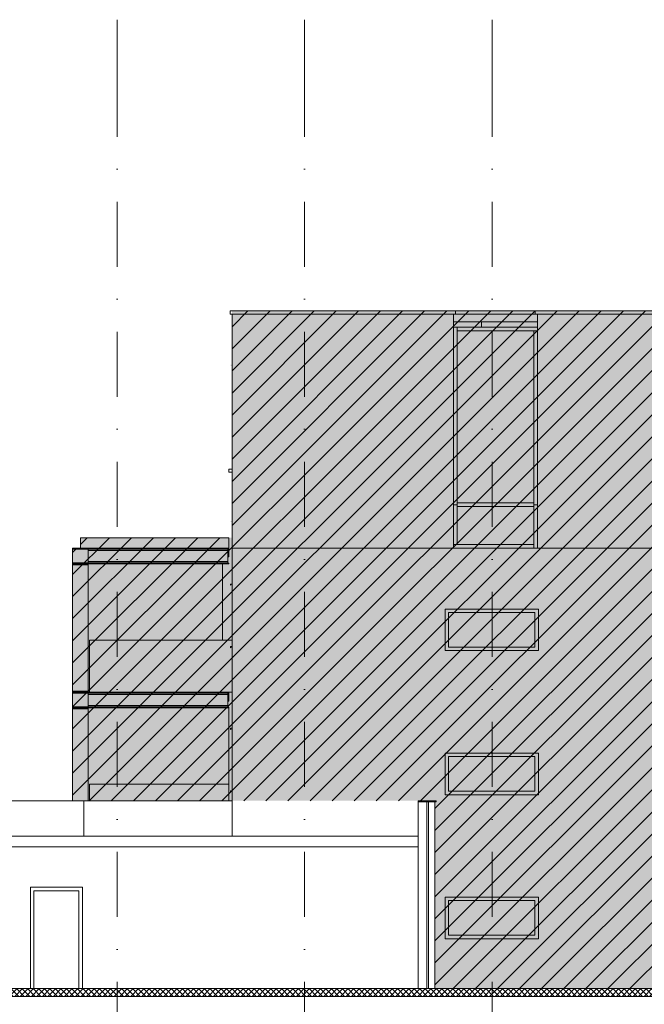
# Model space of a CAD drawing. Header units: millimetres. Extents: x -194 to 1012562, y 0 to 44349.
# Tile 59 of 97: x 176574 to 188574, y 17300 to 36230. Entities that reach past the tile are written whole.
import ezdxf
from ezdxf.enums import TextEntityAlignment as Align

# ---------------------------------------------------------------- set-up
doc = ezdxf.new("R2010")
doc.units = ezdxf.units.MM
doc.header["$MEASUREMENT"] = 0
doc.linetypes.add('streep-punt', pattern=[2500, 1250, -625, 0, -625])
for name, color, linetype in [('21_0 NC Buitenwanden', 7, 'Continuous'), ('21_0 NC Buitenwanden Laagscheidingslijnen', 7, 'Continuous'), ('21_0 NC Buitenwanden Ramen', 7, 'Continuous'), ('22 NC Binnenwanden Deuren', 7, 'Continuous'), ('23 Vloeren', 7, 'Continuous'), ('23 Vloeren Laagscheidingslijnen', 7, 'Continuous'), ('47 Dakafwerking', 7, 'Continuous'), ('47 Dakafwerking Laagscheidingslijnen', 7, 'Continuous'), ('New_0 2D arcering', 7, 'Continuous'), ('New_21_0 NC Buitenwanden', 7, 'Continuous'), ('New_21_0 NC Buitenwanden Laagscheidingslijnen', 7, 'Continuous'), ('New_27 Daken', 7, 'Continuous'), ('New_27 Daken Doorsnede-arcering', 7, 'Continuous'), ('New_27 Daken Laagscheidingslijnen', 7, 'Continuous'), ('New_IFC Appartementen', 7, 'Continuous'), ('Stramien', 7, 'Continuous')]:
    doc.layers.add(name, color=color, linetype=linetype)
doc.styles.add('GENERATED_STYLE_1', font='arial.ttf')

# ---------------------------------------------------------------- blocks, each defined once
blk = doc.blocks.new('Section Element_709_1', base_point=(160449, 6300))
at = {"layer": '21_0 NC Buitenwanden', "color": 2, "linetype": 'Continuous', "lineweight": 0}
blk.add_line((177807, 21190), (177807, 20530), dxfattribs=at)
blk = doc.blocks.new('Section Element_711_1', base_point=(160449, 6300))
at = {"layer": '21_0 NC Buitenwanden', "color": 2, "linetype": 'Continuous', "lineweight": 0}
for p, q in [((180655, 23300), (180655, 20530)), ((190685, 20530), (190685, 23300))]:
    blk.add_line(p, q, dxfattribs=at)
blk = doc.blocks.new('Section Element_712_1', base_point=(160449, 6300))
at = {"layer": '21_0 NC Buitenwanden Ramen', "color": 1, "linetype": 'Continuous', "lineweight": 0}
for p, q in [((184749, 22063), (184749, 22130)), ((184749, 22130), (186539, 22130)), ((184749, 21397), (184749, 22063)), ((184816, 22063), (184816, 21397)), ((186472, 22063), (184816, 22063)), ((186472, 21397), (186472, 22063)), ((186539, 22130), (186539, 22063)), ((186539, 22063), (186539, 21397)), ((184749, 21330), (184749, 21397)), ((184816, 21397), (186472, 21397)), ((186539, 21397), (186539, 21330)), ((186539, 21330), (184749, 21330))]:
    blk.add_line(p, q, dxfattribs=at)
blk = doc.blocks.new('Section Element_713_1', base_point=(160449, 6300))
at = {"layer": '21_0 NC Buitenwanden', "color": 2, "linetype": 'Continuous', "lineweight": 0}
for p, q in [((180655, 26070), (180655, 23300)), ((190685, 23300), (190685, 26070))]:
    blk.add_line(p, q, dxfattribs=at)
blk = doc.blocks.new('Section Element_714_1', base_point=(160449, 6300))
at = {"layer": '21_0 NC Buitenwanden Ramen', "color": 1, "linetype": 'Continuous', "lineweight": 0}
for p, q in [((184749, 24833), (184749, 24900)), ((184749, 24900), (186539, 24900)), ((184749, 24167), (184749, 24833)), ((184816, 24833), (184816, 24167)), ((186472, 24833), (184816, 24833)), ((186472, 24167), (186472, 24833)), ((186539, 24900), (186539, 24833)), ((186539, 24833), (186539, 24167)), ((184749, 24100), (184749, 24167)), ((186539, 24100), (184749, 24100)), ((184816, 24167), (186472, 24167)), ((186539, 24167), (186539, 24100))]:
    blk.add_line(p, q, dxfattribs=at)
blk = doc.blocks.new('Section Element_747_1', base_point=(160449, 6300))
at = {"layer": '23 Vloeren Laagscheidingslijnen', "color": 2, "linetype": 'Continuous', "lineweight": 0, "flags": 128}
blk.add_lwpolyline([(218049, 17450), (159679, 17450), (159564, 17450)], dxfattribs=at)
blk = doc.blocks.new('Section Element_751_1', base_point=(160449, 6300))
at = {"layer": '21_0 NC Buitenwanden Ramen', "color": 1, "linetype": 'Continuous', "lineweight": 0}
for p, q in [((184749, 19293), (184749, 19360)), ((184749, 19360), (186539, 19360)), ((186539, 19360), (186539, 19293)), ((184749, 18627), (184749, 19293)), ((184816, 19293), (184816, 18627)), ((186472, 19293), (184816, 19293)), ((186472, 18627), (186472, 19293)), ((186539, 19293), (186539, 18627)), ((184749, 18560), (184749, 18627)), ((184816, 18627), (186472, 18627)), ((186539, 18627), (186539, 18560))]:
    blk.add_line(p, q, dxfattribs=at)
blk = doc.blocks.new('Section Element_757_1', base_point=(160449, 6300))
at = {"layer": '21_0 NC Buitenwanden Ramen', "color": 1, "linetype": 'Continuous', "lineweight": 0}
for p, q in [((180655, 22610), (180625, 22606)), ((180625, 22606), (180625, 22586)), ((180625, 22586), (180635, 22596))]:
    blk.add_line(p, q, dxfattribs=at)
blk = doc.blocks.new('Section Element_758_1', base_point=(160449, 6300))
at = {"layer": '21_0 NC Buitenwanden Ramen', "color": 1, "linetype": 'Continuous', "lineweight": 0}
for p, q in [((180655, 21410), (180625, 21406)), ((180625, 21406), (180625, 21386)), ((180625, 21386), (180635, 21396))]:
    blk.add_line(p, q, dxfattribs=at)
blk = doc.blocks.new('Section Element_759_1', base_point=(160449, 6300))
at = {"layer": '21_0 NC Buitenwanden Ramen', "color": 1, "linetype": 'Continuous', "lineweight": 0}
for p, q in [((180655, 25380), (180625, 25376)), ((180625, 25376), (180625, 25356)), ((180625, 25356), (180635, 25366))]:
    blk.add_line(p, q, dxfattribs=at)
blk = doc.blocks.new('Section Element_760_1', base_point=(160449, 6300))
at = {"layer": '21_0 NC Buitenwanden Ramen', "color": 1, "linetype": 'Continuous', "lineweight": 0}
for p, q in [((180655, 24180), (180625, 24176)), ((180625, 24176), (180625, 24156)), ((180625, 24156), (180635, 24166))]:
    blk.add_line(p, q, dxfattribs=at)
blk = doc.blocks.new('Section Element_773_1', base_point=(160449, 6300))
at = {"layer": '21_0 NC Buitenwanden', "color": 2, "linetype": 'Continuous', "lineweight": 0}
blk.add_line((186539, 18560), (184749, 18560), dxfattribs=at)
blk = doc.blocks.new('Section Element_774_1', base_point=(160449, 6300))
at = {"layer": '22 NC Binnenwanden Deuren', "color": 2, "linetype": 'Continuous', "lineweight": 0}
for p, q in [((176780, 17604), (176780, 19550)), ((176780, 19550), (177780, 19550)), ((177780, 19550), (177780, 17604))]:
    blk.add_line(p, q, dxfattribs=at)
at = {"layer": '22 NC Binnenwanden Deuren', "color": 1, "linetype": 'Continuous', "lineweight": 0}
for p, q in [((176847, 17604), (176847, 19483)), ((176847, 19483), (177713, 19483)), ((177713, 19483), (177713, 17604))]:
    blk.add_line(p, q, dxfattribs=at)
blk = doc.blocks.new('Section Element_947_1', base_point=(160449, 6300))
at = {"layer": '23 Vloeren', "color": 1, "linetype": 'Continuous', "lineweight": 0}
for p, q in [((172632, 20530), (172642, 20530)), ((172642, 20530), (172673, 20530)), ((172673, 20530), (172715, 20530)), ((172715, 20530), (172728, 20530)), ((172632, 20330), (172642, 20330)), ((172642, 20330), (172673, 20330)), ((172673, 20330), (172715, 20330)), ((172715, 20330), (172728, 20330))]:
    blk.add_line(p, q, dxfattribs=at)
at = {"layer": '23 Vloeren', "color": 3, "linetype": 'Continuous', "lineweight": 0}
for p, q in [((172728, 20530), (172728, 20330)), ((184227, 20530), (172728, 20530)), ((184227, 20530), (184227, 20330)), ((184227, 20330), (172728, 20330))]:
    blk.add_line(p, q, dxfattribs=at)
blk = doc.blocks.new('Section Element_963_1', base_point=(160449, 6300))
at = {"layer": '47 Dakafwerking', "color": 2, "linetype": 'Continuous', "lineweight": 0}
for p, q in [((172377, 21215), (172377, 21190)), ((172377, 21215), (172378, 21215)), ((172378, 21215), (172390, 21215)), ((172390, 21215), (172413, 21215)), ((172413, 21215), (172446, 21215)), ((172446, 21215), (172490, 21215)), ((172490, 21215), (172493, 21215)), ((184461, 21215), (184484, 21215)), ((184484, 21215), (184523, 21215)), ((184523, 21215), (184553, 21215)), ((184553, 21215), (184571, 21215)), ((184571, 21215), (184579, 21215)), ((184579, 21190), (184579, 21215)), ((172377, 21190), (172378, 21190)), ((172378, 21190), (172390, 21190)), ((172390, 21190), (172413, 21190)), ((172413, 21190), (172446, 21190)), ((172446, 21190), (172490, 21190)), ((172490, 21190), (172493, 21190)), ((184461, 21190), (184484, 21190)), ((184484, 21190), (184523, 21190)), ((184523, 21190), (184553, 21190)), ((184553, 21190), (184571, 21190)), ((184571, 21190), (184579, 21190))]:
    blk.add_line(p, q, dxfattribs=at)
at = {"layer": '47 Dakafwerking', "color": 1, "linetype": 'Continuous', "lineweight": 0}
for p, q in [((172493, 21215), (172493, 21190)), ((172728, 21215), (172493, 21215)), ((172728, 21215), (172728, 21190)), ((184227, 21215), (184227, 21190)), ((184461, 21215), (184227, 21215)), ((184461, 21215), (184461, 21190)), ((172728, 21190), (172493, 21190)), ((184396, 21190), (184395, 21190)), ((184461, 21190), (184431, 21190))]:
    blk.add_line(p, q, dxfattribs=at)
at = {"layer": '47 Dakafwerking Laagscheidingslijnen', "color": 1, "linetype": 'Continuous', "lineweight": 0}
for p, q in [((184395, 21190), (184227, 21190)), ((184431, 21190), (184396, 21190))]:
    blk.add_line(p, q, dxfattribs=at)
blk = doc.blocks.new('Section Element_964_1', base_point=(160449, 6300))
at = {"layer": '47 Dakafwerking', "color": 2, "linetype": 'Continuous', "lineweight": 0}
for q in [(180655, 21215), (177807, 21190)]:
    blk.add_line((177807, 21215), q, dxfattribs=at)
blk = doc.blocks.new('Section Element_965_1', base_point=(160449, 6300))
at = {"layer": '47 Dakafwerking', "color": 2, "linetype": 'Continuous', "lineweight": 0}
blk.add_line((172728, 21215), (177807, 21215), dxfattribs=at)
blk = doc.blocks.new('Section Element_1135_1', base_point=(160449, 6300))
at = {"layer": 'New_21_0 NC Buitenwanden', "color": 2, "linetype": 'Continuous', "lineweight": 0}
blk.add_line((184549, 17604), (184549, 21190), dxfattribs=at)
blk = doc.blocks.new('*X1158', base_point=(160449, 6300))
at = {"layer": 'New_27 Daken Doorsnede-arcering', "linetype": 'Continuous', "lineweight": 0, "true_color": 0x000000}
for points in [[(176799, 17604), (176649, 17604), (176649, 17602), (176799, 17602)], [(177099, 17604), (176949, 17604), (176949, 17602), (177099, 17602)], [(177399, 17604), (177249, 17604), (177249, 17602), (177399, 17602)], [(177699, 17604), (177549, 17604), (177549, 17602), (177699, 17602)], [(177999, 17604), (177849, 17604), (177849, 17602), (177999, 17602)], [(178299, 17604), (178149, 17604), (178149, 17602), (178299, 17602)], [(178599, 17604), (178449, 17604), (178449, 17602), (178599, 17602)], [(178899, 17604), (178749, 17604), (178749, 17602), (178899, 17602)], [(179199, 17604), (179049, 17604), (179049, 17602), (179199, 17602)], [(179499, 17604), (179349, 17604), (179349, 17602), (179499, 17602)], [(179799, 17604), (179649, 17604), (179649, 17602), (179799, 17602)], [(180099, 17604), (179949, 17604), (179949, 17602), (180099, 17602)], [(180399, 17604), (180249, 17604), (180249, 17602), (180399, 17602)], [(180699, 17604), (180549, 17604), (180549, 17602), (180699, 17602)], [(180999, 17604), (180849, 17604), (180849, 17602), (180999, 17602)], [(181299, 17604), (181149, 17604), (181149, 17602), (181299, 17602)], [(181599, 17604), (181449, 17604), (181449, 17602), (181599, 17602)], [(181899, 17604), (181749, 17604), (181749, 17602), (181899, 17602)], [(182199, 17604), (182049, 17604), (182049, 17602), (182199, 17602)], [(182499, 17604), (182349, 17604), (182349, 17602), (182499, 17602)], [(182799, 17604), (182649, 17604), (182649, 17602), (182799, 17602)], [(183099, 17604), (182949, 17604), (182949, 17602), (183099, 17602)], [(183399, 17604), (183249, 17604), (183249, 17602), (183399, 17602)], [(183699, 17604), (183549, 17604), (183549, 17602), (183699, 17602)], [(183999, 17604), (183849, 17604), (183849, 17602), (183999, 17602)], [(184149, 17604), (184149, 17602), (184227, 17602), (184227, 17604)]]:
    blk.add_hatch(color=18, dxfattribs=at).paths.add_polyline_path(points)
blk = doc.blocks.new('*X1160', base_point=(160449, 6300))
at = {"layer": 'New_27 Daken Doorsnede-arcering', "linetype": 'Continuous', "lineweight": 0, "true_color": 0x000000}
for points in [[(184449, 17602), (184599, 17602), (184599, 17604), (184449, 17604)], [(184749, 17602), (184899, 17602), (184899, 17604), (184749, 17604)], [(185049, 17602), (185199, 17602), (185199, 17604), (185049, 17604)], [(185349, 17602), (185499, 17602), (185499, 17604), (185349, 17604)], [(185649, 17602), (185799, 17602), (185799, 17604), (185649, 17604)], [(185949, 17602), (186099, 17602), (186099, 17604), (185949, 17604)], [(186249, 17602), (186399, 17602), (186399, 17604), (186249, 17604)], [(186549, 17602), (186699, 17602), (186699, 17604), (186549, 17604)], [(186849, 17602), (186999, 17602), (186999, 17604), (186849, 17604)], [(187149, 17602), (187299, 17602), (187299, 17604), (187149, 17604)], [(187449, 17602), (187599, 17602), (187599, 17604), (187449, 17604)], [(187749, 17602), (187899, 17602), (187899, 17604), (187749, 17604)], [(188049, 17602), (188199, 17602), (188199, 17604), (188049, 17604)], [(188349, 17602), (188499, 17602), (188499, 17604), (188349, 17604)]]:
    blk.add_hatch(color=18, dxfattribs=at).paths.add_polyline_path(points)
blk = doc.blocks.new('*X1161', base_point=(160449, 6300))
at = {"layer": 'New_27 Daken Doorsnede-arcering', "linetype": 'Continuous', "lineweight": 0, "true_color": 0x000000}
for points in [[(176649, 17450), (176799, 17450), (176799, 17452), (176649, 17452)], [(176949, 17450), (177099, 17450), (177099, 17452), (176949, 17452)], [(177249, 17450), (177399, 17450), (177399, 17452), (177249, 17452)], [(177549, 17450), (177699, 17450), (177699, 17452), (177549, 17452)], [(177849, 17450), (177999, 17450), (177999, 17452), (177849, 17452)], [(178149, 17450), (178299, 17450), (178299, 17452), (178149, 17452)], [(178449, 17450), (178599, 17450), (178599, 17452), (178449, 17452)], [(178749, 17450), (178899, 17450), (178899, 17452), (178749, 17452)], [(179049, 17450), (179199, 17450), (179199, 17452), (179049, 17452)], [(179349, 17450), (179499, 17450), (179499, 17452), (179349, 17452)], [(179649, 17450), (179799, 17450), (179799, 17452), (179649, 17452)], [(179949, 17450), (180099, 17450), (180099, 17452), (179949, 17452)], [(180249, 17450), (180399, 17450), (180399, 17452), (180249, 17452)], [(180549, 17450), (180699, 17450), (180699, 17452), (180549, 17452)], [(180849, 17450), (180999, 17450), (180999, 17452), (180849, 17452)], [(181149, 17450), (181299, 17450), (181299, 17452), (181149, 17452)], [(181449, 17450), (181599, 17450), (181599, 17452), (181449, 17452)], [(181749, 17450), (181899, 17450), (181899, 17452), (181749, 17452)], [(182049, 17450), (182199, 17450), (182199, 17452), (182049, 17452)], [(182349, 17450), (182499, 17450), (182499, 17452), (182349, 17452)], [(182649, 17450), (182799, 17450), (182799, 17452), (182649, 17452)], [(182949, 17450), (183099, 17450), (183099, 17452), (182949, 17452)], [(183249, 17450), (183399, 17450), (183399, 17452), (183249, 17452)], [(183549, 17450), (183699, 17450), (183699, 17452), (183549, 17452)], [(183849, 17450), (183999, 17450), (183999, 17452), (183849, 17452)], [(184149, 17450), (184299, 17450), (184299, 17452), (184149, 17452)], [(184449, 17450), (184599, 17450), (184599, 17452), (184449, 17452)], [(184749, 17450), (184899, 17450), (184899, 17452), (184749, 17452)], [(185049, 17450), (185199, 17450), (185199, 17452), (185049, 17452)], [(185349, 17450), (185499, 17450), (185499, 17452), (185349, 17452)], [(185649, 17450), (185799, 17450), (185799, 17452), (185649, 17452)], [(185949, 17450), (186099, 17450), (186099, 17452), (185949, 17452)], [(186249, 17450), (186399, 17450), (186399, 17452), (186249, 17452)], [(186549, 17450), (186699, 17450), (186699, 17452), (186549, 17452)], [(186849, 17450), (186999, 17450), (186999, 17452), (186849, 17452)], [(187149, 17450), (187299, 17450), (187299, 17452), (187149, 17452)], [(187449, 17450), (187599, 17450), (187599, 17452), (187449, 17452)], [(187749, 17450), (187899, 17450), (187899, 17452), (187749, 17452)], [(188049, 17450), (188199, 17450), (188199, 17452), (188049, 17452)], [(188349, 17450), (188499, 17450), (188499, 17452), (188349, 17452)]]:
    blk.add_hatch(color=18, dxfattribs=at).paths.add_polyline_path(points)
blk = doc.blocks.new('Section Element_1136_1', base_point=(160449, 6300))
at = {"layer": 'New_27 Daken Doorsnede-arcering', "linetype": 'Continuous', "lineweight": 0, "true_color": 0x000000}
h = blk.add_hatch(dxfattribs=at)
h.set_pattern_fill('415_Isolatie_ruit_0001', color=18, style=0, pattern_type=2)
h.set_pattern_definition([(45, (160448.88, 6300), (-53.03301, 53.03301), []), (135, (160448.88, 6300), (53.03301, 53.03301), [])])
h.paths.add_polyline_path([(159679, 17452), (218049, 17452), (218049, 17602), (184431, 17602), (184396, 17602), (184395, 17602), (184227, 17602), (159679, 17602)])
at = {"layer": 'New_27 Daken', "color": 9, "linetype": 'Continuous', "lineweight": 0}
for p, q in [((184227, 17604), (159679, 17604)), ((184396, 17604), (184395, 17604)), ((218049, 17604), (184431, 17604))]:
    blk.add_line(p, q, dxfattribs=at)
at = {"layer": 'New_27 Daken Laagscheidingslijnen', "color": 9, "linetype": 'Continuous', "lineweight": 0}
for p, q in [((184227, 17602), (159679, 17602)), ((184396, 17602), (184395, 17602)), ((218049, 17602), (184431, 17602))]:
    blk.add_line(p, q, dxfattribs=at)
at = {"layer": 'New_27 Daken Laagscheidingslijnen', "color": 1, "linetype": 'Continuous', "lineweight": 0}
blk.add_line((218049, 17452), (159679, 17452), dxfattribs=at)
at = {"layer": 'New_27 Daken', "lineweight": 0}
for name in ['*X1158', '*X1161', '*X1160']:
    blk.add_blockref(name, (160449, 6300), dxfattribs=at)
blk = doc.blocks.new('Section Element_1165_1', base_point=(160449, 6300))
at = {"layer": 'New_IFC Appartementen', "color": 2, "linetype": 'Continuous', "lineweight": 0}
for p, q in [((177915, 21530), (180590, 21530)), ((177915, 21530), (177915, 21215)), ((180590, 21530), (180590, 21215))]:
    blk.add_line(p, q, dxfattribs=at)
blk = doc.blocks.new('Section Element_1166_1', base_point=(160449, 6300))
at = {"layer": 'New_IFC Appartementen', "color": 9, "linetype": 'Continuous', "lineweight": 0}
for p, q in [((177591, 23320), (177891, 23320)), ((177591, 23300), (177591, 23000)), ((177891, 23300), (177891, 23000)), ((177591, 23280), (177891, 23280)), ((177591, 23020), (177891, 23020)), ((177591, 23000), (177891, 23000)), ((177591, 22980), (177591, 23000)), ((177891, 22980), (177891, 23000))]:
    blk.add_line(p, q, dxfattribs=at)
blk = doc.blocks.new('Section Element_1167_1', base_point=(160449, 6300))
at = {"layer": 'New_IFC Appartementen', "color": 1, "linetype": 'Continuous', "lineweight": 0}
for p, q in [((177591, 22980), (177891, 22980)), ((177591, 21215), (177591, 22980)), ((177891, 21215), (177891, 22980))]:
    blk.add_line(p, q, dxfattribs=at)
blk = doc.blocks.new('Section Element_1168_1', base_point=(160449, 6300))
at = {"layer": 'New_IFC Appartementen', "color": 1, "linetype": 'Continuous', "lineweight": 0}
for p, q in [((177590, 23000), (177591, 23000)), ((177590, 21215), (177590, 23000))]:
    blk.add_line(p, q, dxfattribs=at)
blk = doc.blocks.new('Section Element_1169_1', base_point=(160449, 6300))
at = {"layer": 'New_IFC Appartementen', "color": 2, "linetype": 'Continuous', "lineweight": 0}
blk.add_line((180590, 23000), (180590, 21530), dxfattribs=at)
blk = doc.blocks.new('Section Element_1180_1', base_point=(160449, 6300))
at = {"layer": 'New_IFC Appartementen', "color": 9, "linetype": 'Continuous', "lineweight": 0}
for p, q in [((177591, 26070), (177891, 26070)), ((177591, 26051), (177591, 26070)), ((177591, 26051), (177891, 26051)), ((177591, 26051), (177591, 25789)), ((177891, 26051), (177891, 25789)), ((177591, 25789), (177891, 25789)), ((177591, 25770), (177591, 25789)), ((177591, 25770), (177891, 25770)), ((177591, 25750), (177591, 25770)), ((177891, 25750), (177891, 25770))]:
    blk.add_line(p, q, dxfattribs=at)
blk = doc.blocks.new('Section Element_1181_1', base_point=(160449, 6300))
at = {"layer": 'New_IFC Appartementen', "color": 2, "linetype": 'Continuous', "lineweight": 0}
for p, q in [((177915, 24300), (180655, 24300)), ((177915, 24300), (177915, 23300)), ((180590, 23300), (180655, 23300))]:
    blk.add_line(p, q, dxfattribs=at)
blk = doc.blocks.new('Section Element_1182_1', base_point=(160449, 6300))
at = {"layer": 'New_IFC Appartementen', "color": 2, "linetype": 'Continuous', "lineweight": 0}
blk.add_line((180471, 25770), (180471, 24300), dxfattribs=at)
blk = doc.blocks.new('Section Element_1183_1', base_point=(160449, 6300))
at = {"layer": 'New_IFC Appartementen', "color": 1, "linetype": 'Continuous', "lineweight": 0}
for p, q in [((180571, 23300), (180590, 23300)), ((180590, 23130), (180590, 23300)), ((180571, 23130), (180590, 23130))]:
    blk.add_line(p, q, dxfattribs=at)
blk = doc.blocks.new('Section Element_1184_1', base_point=(160449, 6300))
at = {"layer": 'New_IFC Appartementen', "color": 1, "linetype": 'Continuous', "lineweight": 0}
for p, q in [((177891, 23300), (180571, 23300)), ((180571, 23300), (180571, 23281)), ((177891, 23281), (180571, 23281)), ((177891, 23254), (180571, 23254)), ((180571, 23281), (180571, 23277)), ((180571, 23277), (180571, 23268)), ((180571, 23268), (180571, 23254)), ((180571, 23254), (180571, 23046)), ((177891, 23046), (180571, 23046)), ((177891, 23019), (180571, 23019)), ((177891, 23000), (180571, 23000)), ((180571, 23046), (180571, 23033)), ((180571, 23033), (180571, 23023)), ((180571, 23023), (180571, 23019)), ((180571, 23019), (180571, 23000))]:
    blk.add_line(p, q, dxfattribs=at)
blk = doc.blocks.new('Section Element_1185_1', base_point=(160449, 6300))
at = {"layer": 'New_IFC Appartementen', "color": 1, "linetype": 'Continuous', "lineweight": 0}
for p, q in [((177591, 25750), (177891, 25750)), ((177591, 23300), (177591, 25750)), ((177891, 23300), (177891, 25750)), ((177591, 23300), (177891, 23300))]:
    blk.add_line(p, q, dxfattribs=at)
blk = doc.blocks.new('Section Element_1186_1', base_point=(160449, 6300))
at = {"layer": 'New_IFC Appartementen', "color": 1, "linetype": 'Continuous', "lineweight": 0}
for p, q in [((177590, 25770), (177591, 25770)), ((177590, 23300), (177590, 25770)), ((177590, 23300), (177591, 23300))]:
    blk.add_line(p, q, dxfattribs=at)
blk = doc.blocks.new('Section Element_1187_1', base_point=(160449, 6300))
at = {"layer": 'New_IFC Appartementen', "color": 9, "linetype": 'Continuous', "lineweight": 0}
for p, q in [((180571, 23012), (180590, 23012)), ((180571, 23000), (180590, 23000)), ((180590, 23000), (180590, 23012))]:
    blk.add_line(p, q, dxfattribs=at)
blk = doc.blocks.new('Section Element_1201_1', base_point=(160449, 6300))
at = {"layer": 'New_IFC Appartementen', "color": 1, "linetype": 'Continuous', "lineweight": 0}
for p, q in [((177891, 26070), (177891, 26051)), ((177891, 26070), (180571, 26070)), ((177891, 26051), (180571, 26051)), ((177891, 26024), (180571, 26024)), ((180571, 26070), (180571, 26051)), ((180571, 26051), (180571, 26047)), ((180571, 26047), (180571, 26038)), ((180571, 26038), (180571, 26024)), ((180571, 26024), (180571, 25816)), ((177891, 25816), (180571, 25816)), ((177891, 25789), (177891, 25770)), ((177891, 25789), (180571, 25789)), ((177891, 25770), (180571, 25770)), ((180571, 25816), (180571, 25803)), ((180571, 25803), (180571, 25793)), ((180571, 25793), (180571, 25789)), ((180571, 25789), (180571, 25770))]:
    blk.add_line(p, q, dxfattribs=at)
blk = doc.blocks.new('Section Element_1202_1', base_point=(160449, 6300))
at = {"layer": 'New_IFC Appartementen', "color": 1, "linetype": 'Continuous', "lineweight": 0}
for p, q in [((180590, 25900), (180590, 26070)), ((180571, 25900), (180590, 25900))]:
    blk.add_line(p, q, dxfattribs=at)
blk = doc.blocks.new('Section Element_1203_1', base_point=(160449, 6300))
at = {"layer": 'New_IFC Appartementen', "color": 1, "linetype": 'Continuous', "lineweight": 0}
for p, q in [((177741, 26070), (177741, 26270)), ((177741, 26270), (180590, 26270)), ((180590, 26070), (180590, 26270)), ((180571, 26070), (180590, 26070))]:
    blk.add_line(p, q, dxfattribs=at)
blk = doc.blocks.new('Section Element_1204_1', base_point=(160449, 6300))
at = {"layer": 'New_IFC Appartementen', "color": 9, "linetype": 'Continuous', "lineweight": 0}
for p, q in [((180571, 25782), (180590, 25782)), ((180571, 25770), (180590, 25770)), ((180590, 25770), (180590, 25782))]:
    blk.add_line(p, q, dxfattribs=at)
blk = doc.blocks.new('Section Element_1215_1', base_point=(160449, 6300))
at = {"layer": 'New_IFC Appartementen', "color": 2, "linetype": 'Continuous', "lineweight": 0}
for p, q in [((180655, 26070), (180655, 30570)), ((180656, 26070), (180655, 26070))]:
    blk.add_line(p, q, dxfattribs=at)
blk = doc.blocks.new('Section Element_1216_1', base_point=(160449, 6300))
at = {"layer": 'New_IFC Appartementen', "color": 2, "linetype": 'Continuous', "lineweight": 0}
for p, q in [((184910, 30570), (184910, 30420)), ((180656, 26070), (184910, 26070))]:
    blk.add_line(p, q, dxfattribs=at)
blk = doc.blocks.new('Section Element_1218_1', base_point=(160449, 6300))
at = {"layer": 'New_IFC Appartementen', "color": 2, "linetype": 'Continuous', "lineweight": 0}
for p, q in [((186520, 30570), (186520, 30420)), ((186520, 26070), (190684, 26070))]:
    blk.add_line(p, q, dxfattribs=at)
blk = doc.blocks.new('Section Element_1220_1', base_point=(160449, 6300))
at = {"layer": 'New_IFC Appartementen', "color": 9, "linetype": 'Continuous', "lineweight": 0}
for p, q in [((186450, 26940), (184980, 26940)), ((186450, 26870), (184980, 26870))]:
    blk.add_line(p, q, dxfattribs=at)
blk = doc.blocks.new('Section Element_1222_1', base_point=(160449, 6300))
at = {"layer": 'New_IFC Appartementen', "color": 9, "linetype": 'Continuous', "lineweight": 0}
for p, q in [((184980, 30320), (184910, 30320)), ((184910, 30320), (184910, 26905)), ((184980, 30250), (184980, 26905))]:
    blk.add_line(p, q, dxfattribs=at)
blk = doc.blocks.new('Section Element_1223_1', base_point=(160449, 6300))
at = {"layer": 'New_IFC Appartementen', "color": 9, "linetype": 'Continuous', "lineweight": 0}
for p, q in [((186450, 26870), (186450, 26905)), ((186520, 26070), (186520, 26905)), ((186450, 26140), (186450, 26870)), ((186450, 26070), (186520, 26070))]:
    blk.add_line(p, q, dxfattribs=at)
blk = doc.blocks.new('Section Element_1225_1', base_point=(160449, 6300))
at = {"layer": 'New_IFC Appartementen', "color": 9, "linetype": 'Continuous', "lineweight": 0}
for p, q in [((184980, 30250), (184980, 30320)), ((186520, 30320), (184980, 30320)), ((186520, 30250), (186520, 30320)), ((186450, 30250), (184980, 30250))]:
    blk.add_line(p, q, dxfattribs=at)
blk = doc.blocks.new('Section Element_1226_1', base_point=(160449, 6300))
at = {"layer": 'New_IFC Appartementen', "color": 9, "linetype": 'Continuous', "lineweight": 0}
for p, q in [((184910, 26140), (184910, 26070)), ((184980, 26140), (186450, 26140)), ((186450, 26140), (186450, 26070)), ((184910, 26070), (186450, 26070))]:
    blk.add_line(p, q, dxfattribs=at)
blk = doc.blocks.new('Section Element_1227_1', base_point=(160449, 6300))
at = {"layer": 'New_IFC Appartementen', "color": 9, "linetype": 'Continuous', "lineweight": 0}
for p, q in [((184980, 26905), (184910, 26905)), ((184910, 26905), (184910, 26140)), ((184980, 26905), (184980, 26140)), ((184980, 26140), (184910, 26140))]:
    blk.add_line(p, q, dxfattribs=at)
blk = doc.blocks.new('Section Element_1228_1', base_point=(160449, 6300))
at = {"layer": 'New_IFC Appartementen', "color": 9, "linetype": 'Continuous', "lineweight": 0}
for p, q in [((186450, 30250), (186520, 30250)), ((186450, 26940), (186450, 30250)), ((186520, 26905), (186520, 30250)), ((186450, 26905), (186450, 26940)), ((186450, 26905), (186520, 26905))]:
    blk.add_line(p, q, dxfattribs=at)
blk = doc.blocks.new('Section Element_1235_1', base_point=(160449, 6300))
at = {"layer": 'New_IFC Appartementen', "color": 2, "linetype": 'Continuous', "lineweight": 0}
for p, q in [((180615, 30630), (184950, 30630)), ((180615, 30570), (180615, 30630)), ((180615, 30570), (184950, 30570)), ((184950, 30630), (186480, 30630)), ((184950, 30570), (184950, 30630)), ((184950, 30570), (186480, 30570)), ((186480, 30630), (190725, 30630)), ((186480, 30570), (186480, 30630)), ((186480, 30570), (190725, 30570)), ((190725, 30630), (190840, 30630)), ((190725, 30570), (190725, 30630)), ((190784, 30570), (190840, 30570)), ((190840, 30570), (190840, 30630))]:
    blk.add_line(p, q, dxfattribs=at)
blk = doc.blocks.new('Section Element_1236_1', base_point=(160449, 6300))
at = {"layer": 'New_IFC Appartementen', "color": 9, "linetype": 'Continuous', "lineweight": 0}
for q in [(184910, 30320), (185450, 30420)]:
    blk.add_line((184910, 30420), q, dxfattribs=at)
blk = doc.blocks.new('Section Element_1237_1', base_point=(160449, 6300))
at = {"layer": 'New_IFC Appartementen', "color": 9, "linetype": 'Continuous', "lineweight": 0}
for p, q in [((185450, 30420), (185450, 30320)), ((185450, 30420), (186520, 30420)), ((186520, 30420), (186520, 30320))]:
    blk.add_line(p, q, dxfattribs=at)
blk = doc.blocks.new('Section Element_1238_1', base_point=(160449, 6300))
at = {"layer": 'New_IFC Appartementen', "color": 9, "linetype": 'Continuous', "lineweight": 0}
for p, q in [((180593, 27530), (180593, 27590)), ((180655, 27590), (180593, 27590)), ((180655, 27530), (180593, 27530))]:
    blk.add_line(p, q, dxfattribs=at)
blk = doc.blocks.new('Section Element_1239_1', base_point=(160449, 6300))
at = {"layer": '21_0 NC Buitenwanden', "color": 1, "linetype": 'Continuous', "lineweight": 0}
for p, q in [((184227, 21190), (184227, 17604)), ((184227, 21190), (184227, 21190)), ((184395, 21190), (184395, 17604))]:
    blk.add_line(p, q, dxfattribs=at)
at = {"layer": '21_0 NC Buitenwanden Laagscheidingslijnen', "color": 1, "linetype": 'Continuous', "lineweight": 0}
for p, q in [((184227, 17604), (184227, 17602)), ((184395, 17602), (184227, 17602)), ((184395, 17604), (184395, 17602))]:
    blk.add_line(p, q, dxfattribs=at)
blk = doc.blocks.new('Section Element_1385_1', base_point=(160449, 6300))
at = {"layer": 'New_21_0 NC Buitenwanden', "color": 1, "linetype": 'Continuous', "lineweight": 0}
for p, q in [((184396, 21190), (184396, 17604)), ((184431, 21190), (184431, 17604))]:
    blk.add_line(p, q, dxfattribs=at)
at = {"layer": 'New_21_0 NC Buitenwanden Laagscheidingslijnen', "color": 1, "linetype": 'Continuous', "lineweight": 0}
for p, q in [((184396, 17604), (184396, 17602)), ((184431, 17602), (184396, 17602)), ((184431, 17604), (184431, 17602))]:
    blk.add_line(p, q, dxfattribs=at)
blk = doc.blocks.new('Standard grid marker[34]_1', base_point=(182049, 36230))
at = {"layer": 'Stramien', "color": 1, "linetype": 'streep-punt', "lineweight": 0}
for q in [(182049, 36230), (182049, 2000)]:
    blk.add_line((182049, 35230), q, dxfattribs=at)
at = {"layer": 'Stramien', "color": 2, "lineweight": 0, "style": 'GENERATED_STYLE_1'}
blk.add_attdef('AC_MarkerText_1', text='', height=350, rotation=360, dxfattribs=at).set_placement((182049, 675), align=Align.TOP_CENTER)
blk = doc.blocks.new('Standard grid marker[45]_1', base_point=(178449, 36230))
at = {"layer": 'Stramien', "color": 1, "linetype": 'streep-punt', "lineweight": 0}
for q in [(178449, 36230), (178449, 2000)]:
    blk.add_line((178449, 35230), q, dxfattribs=at)
at = {"layer": 'Stramien', "color": 2, "lineweight": 0, "style": 'GENERATED_STYLE_1'}
blk.add_attdef('AC_MarkerText_1', text='', height=350, rotation=360, dxfattribs=at).set_placement((178449, 675), align=Align.TOP_CENTER)
blk = doc.blocks.new('Standard grid marker[46]_1', base_point=(185649, 36230))
at = {"layer": 'Stramien', "color": 1, "linetype": 'streep-punt', "lineweight": 0}
for q in [(185649, 36230), (185649, 2000)]:
    blk.add_line((185649, 35230), q, dxfattribs=at)
at = {"layer": 'Stramien', "color": 2, "lineweight": 0, "style": 'GENERATED_STYLE_1'}
blk.add_attdef('AC_MarkerText_1', text='', height=350, rotation=360, dxfattribs=at).set_placement((185649, 675), align=Align.TOP_CENTER)

msp = doc.modelspace()

# ---------------------------------------------------------------- hatches: boundary and pattern name
at = {"layer": 'New_0 2D arcering', "linetype": 'Continuous', "lineweight": 0, "true_color": 0x686b6c}
h = msp.add_hatch(color=251, dxfattribs=at)
h.paths.add_polyline_path([(177590.9, 21215), (180654.9, 21215), (184578.8, 21215), (184578.8, 21190), (184548.8, 21190), (184548.8, 17604), (190684.9, 17604), (197199.9, 17604), (197199.9, 31230), (192133.9, 31230), (192133.9, 30370), (190684.9, 30370), (190684.9, 30630), (188295, 30630), (182080, 30630), (180654.9, 30630), (180654.9, 29595), (180624.9, 29595), (180624.9, 29570), (180654.9, 29570), (180654.9, 26595), (180624.9, 26595), (180624.9, 26570), (180654.9, 26570), (180654.9, 26270), (177740.9, 26270), (177740.9, 26070), (177590.9, 26070)])
h.paths.add_polyline_path([(189184.9, 29595), (189214.9, 29595), (189214.9, 29570), (189184.9, 29570)], flags=0)
h.paths.add_polyline_path([(189184.9, 29320), (189184.9, 29345), (189214.9, 29345), (189214.9, 29320)], flags=0)
at = {"layer": 'New_0 2D arcering', "linetype": 'Continuous', "lineweight": 0, "true_color": 0x3c4244}
h = msp.add_hatch(dxfattribs=at)
h.set_pattern_fill('940_Diagonaal_300_0001', color=149, style=0, pattern_type=2)
h.set_pattern_definition([(45, (160448.88, 6300), (-212.132, 212.132), [])])
h.paths.add_polyline_path([(177590.9, 21215), (180654.9, 21215), (184578.8, 21215), (184578.8, 21190), (184548.8, 21190), (184548.8, 17604), (190684.9, 17604), (197199.9, 17604), (197199.9, 31230), (192133.9, 31230), (192133.9, 30370), (190684.9, 30370), (190684.9, 30630), (188295, 30630), (182080, 30630), (180654.9, 30630), (180654.9, 29595), (180624.9, 29595), (180624.9, 29570), (180654.9, 29570), (180654.9, 26595), (180624.9, 26595), (180624.9, 26570), (180654.9, 26570), (180654.9, 26270), (177740.9, 26270), (177740.9, 26070), (177590.9, 26070)])
h.paths.add_polyline_path([(189184.9, 29595), (189214.9, 29595), (189214.9, 29570), (189184.9, 29570)], flags=0)
h.paths.add_polyline_path([(189184.9, 29320), (189184.9, 29345), (189214.9, 29345), (189214.9, 29320)], flags=0)

# ---------------------------------------------------------------- block references
at = {"layer": '21_0 NC Buitenwanden', "lineweight": 0}
for name in ['Section Element_713_1', 'Section Element_711_1', 'Section Element_709_1', 'Section Element_1239_1', 'Section Element_773_1']:
    msp.add_blockref(name, (160448.9, 6300), dxfattribs=at)
at = {"layer": '21_0 NC Buitenwanden Ramen', "lineweight": 0}
for name in ['Section Element_759_1', 'Section Element_714_1', 'Section Element_760_1', 'Section Element_757_1', 'Section Element_712_1', 'Section Element_758_1', 'Section Element_751_1']:
    msp.add_blockref(name, (160448.9, 6300), dxfattribs=at)
at = {"layer": '22 NC Binnenwanden Deuren', "lineweight": 0}
msp.add_blockref('Section Element_774_1', (160448.9, 6300), dxfattribs=at)
at = {"layer": '23 Vloeren', "lineweight": 0}
for name in ['Section Element_947_1', 'Section Element_747_1']:
    msp.add_blockref(name, (160448.9, 6300), dxfattribs=at)
at = {"layer": '47 Dakafwerking', "lineweight": 0}
for name in ['Section Element_963_1', 'Section Element_965_1', 'Section Element_964_1']:
    msp.add_blockref(name, (160448.9, 6300), dxfattribs=at)
at = {"layer": 'New_21_0 NC Buitenwanden', "lineweight": 0}
for name in ['Section Element_1385_1', 'Section Element_1135_1']:
    msp.add_blockref(name, (160448.9, 6300), dxfattribs=at)
at = {"layer": 'New_27 Daken', "lineweight": 0}
msp.add_blockref('Section Element_1136_1', (160448.9, 6300), dxfattribs=at)
at = {"layer": 'New_IFC Appartementen', "lineweight": 0}
for name in ['Section Element_1235_1', 'Section Element_1215_1', 'Section Element_1216_1', 'Section Element_1218_1', 'Section Element_1236_1', 'Section Element_1222_1', 'Section Element_1225_1', 'Section Element_1237_1', 'Section Element_1228_1', 'Section Element_1238_1', 'Section Element_1227_1', 'Section Element_1220_1', 'Section Element_1223_1', 'Section Element_1203_1', 'Section Element_1226_1', 'Section Element_1180_1', 'Section Element_1201_1', 'Section Element_1202_1', 'Section Element_1186_1', 'Section Element_1185_1', 'Section Element_1182_1', 'Section Element_1204_1', 'Section Element_1181_1', 'Section Element_1166_1', 'Section Element_1184_1', 'Section Element_1183_1', 'Section Element_1168_1', 'Section Element_1167_1', 'Section Element_1187_1', 'Section Element_1169_1', 'Section Element_1165_1']:
    msp.add_blockref(name, (160448.9, 6300), dxfattribs=at)
at = {"layer": 'Stramien', "color": 1, "linetype": 'Continuous', "lineweight": 0}
for name, p in [('Standard grid marker[45]_1', (178448.9, 36230)), ('Standard grid marker[34]_1', (182048.9, 36230)), ('Standard grid marker[46]_1', (185648.9, 36230))]:
    msp.add_blockref(name, p, dxfattribs=at)

doc.saveas('drawing.dxf')
